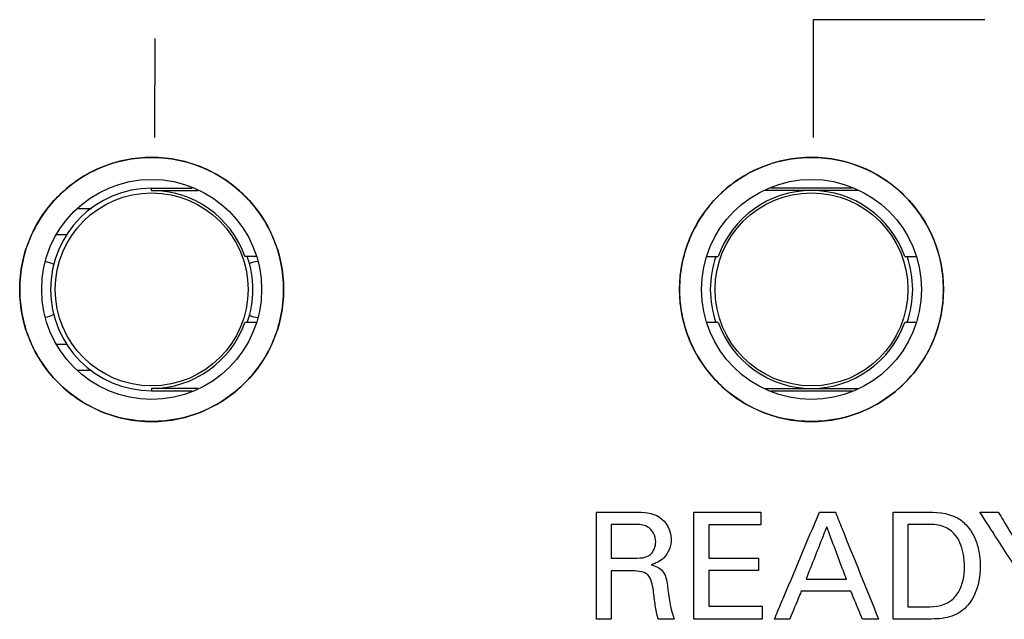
# Model space of a CAD drawing. Header units: inches. Extents: x 0 to 34, y 0 to 22.
# Tile 42 of 86: x 11.548 to 11.828, y 12.693 to 12.864. Entities that reach past the tile are written whole.
import ezdxf

# ---------------------------------------------------------------- set-up
doc = ezdxf.new("R2010")
doc.units = ezdxf.units.IN
doc.header["$LTSCALE"] = 1.87
doc.header["$MEASUREMENT"] = 0
doc.layers.get('0').update_dxf_attribs({"linetype": 'CONTINUOUS'})
doc.layers.add('COSMETIC', color=7, linetype='CONTINUOUS')
doc.layers.add('DATUMCURVES', color=7, linetype='CONTINUOUS')

msp = doc.modelspace()

# ---------------------------------------------------------------- linework, layer by layer
at = {"color": 7, "linetype": 'CONTINUOUS'}
for p, q in [((11.5852962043, 12.8159081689), (11.5968492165, 12.8159081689)), ((11.5852962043, 12.815253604), (11.5852962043, 12.8159081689)), ((11.5852962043, 12.815253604), (11.59842963, 12.815253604)), ((11.78592963, 12.815253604), (11.7596627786, 12.815253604)), ((11.7843492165, 12.8159081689), (11.7612431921, 12.8159081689)), ((11.5611372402, 12.8026581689), (11.5581812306, 12.8026581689)), ((11.6149605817, 12.796503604), (11.6117917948, 12.796503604)), ((11.7431318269, 12.796503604), (11.7463006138, 12.796503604)), ((11.7992917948, 12.796503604), (11.8024605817, 12.796503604)), ((11.6149605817, 12.7778127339), (11.6117917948, 12.7778127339)), ((11.7463006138, 12.7778127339), (11.7431318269, 12.7778127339)), ((11.8024605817, 12.7778127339), (11.7992917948, 12.7778127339)), ((11.5581812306, 12.7716581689), (11.5611372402, 12.7716581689)), ((11.59842963, 12.7590627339), (11.5852962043, 12.7590627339)), ((11.5852962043, 12.7590627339), (11.5852962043, 12.7584081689)), ((11.5852962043, 12.7584081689), (11.5968492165, 12.7584081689)), ((11.7596627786, 12.7590627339), (11.78592963, 12.7590627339)), ((11.7612431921, 12.7584081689), (11.7843492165, 12.7584081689))]:
    msp.add_line(p, q, dxfattribs=at)
for centre, radius in [((11.5852962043, 12.7871581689), 0.0375), ((11.7727962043, 12.7871581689), 0.0375), ((11.5852962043, 12.7871581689), 0.03125), ((11.7727962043, 12.7871581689), 0.03125), ((11.5852962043, 12.7871581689), 0.0273972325), ((11.7727962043, 12.7871581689), 0.0273972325)]:
    msp.add_circle(centre, radius, dxfattribs=at)
for centre, radius, start, end in [((11.5852962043, 12.7871581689), 0.02875, 90, 270), ((11.5852962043, 12.7871581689), 0.0280954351, 19.4285929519, 90), ((11.7727962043, 12.7871581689), 0.0280954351, 19.4285929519, 160.5714070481), ((11.5537962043, 12.7871581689), 0.008, 62.0317883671, 80.7186727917), ((11.5852962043, 12.7871581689), 0.02875, 341.0101988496, 18.9901762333), ((11.6162962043, 12.7871581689), 0.008, 95.737708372, 113.8163210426), ((11.7727962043, 12.7871581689), 0.02875, 161.0098237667, 198.9898011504), ((11.7727962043, 12.7871581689), 0.02875, 341.0101988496, 18.9901762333), ((11.5537962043, 12.7871581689), 0.008, 279.2813272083, 297.9682116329), ((11.6162962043, 12.7871581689), 0.008, 246.182804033, 264.262291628), ((11.5852962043, 12.7871581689), 0.0280954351, 270, 340.5714070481), ((11.7727962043, 12.7871581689), 0.0280954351, 199.4285929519, 340.5714070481)]:
    msp.add_arc(centre, radius, start, end, dxfattribs=at)
at = {"layer": 'COSMETIC', "color": 4, "linetype": 'CONTINUOUS'}
for p, q in [((11.5643756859, 12.8101581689), (11.5682227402, 12.8101581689)), ((11.5682227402, 12.7641581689), (11.5643756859, 12.7641581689))]:
    msp.add_line(p, q, dxfattribs=at)
at = {"layer": 'DATUMCURVES', "color": 40, "linetype": 'CONTINUOUS'}
for points, knots in [([(11.8220778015, 12.8637501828, -0.0819490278), (11.8195374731, 12.8637501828, -0.0819490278), (11.8032793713, 12.8637501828, -0.0819490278), (11.7870212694, 12.8637501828, -0.0819490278), (11.773303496, 12.8637501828, -0.0819490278)], [0, 0, 0, 0, 0.15625, 1, 1, 1, 1]), ([(11.773303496, 12.8637501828, -0.0819490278), (11.773303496, 12.8620082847, -0.0819490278), (11.773303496, 12.8508601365, -0.0819490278), (11.773303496, 12.8397119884, -0.0819490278), (11.773303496, 12.8303057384, -0.0819490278)], [0, 0, 0, 0, 0.15625, 1, 1, 1, 1]), ([(11.5737206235, 12.8228293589, -0.0819490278), (11.5726946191, 12.8224964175, -0.0819490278), (11.5690110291, 12.8211189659, -0.0819490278), (11.5656089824, 12.8191924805, -0.0819490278), (11.5633277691, 12.8175411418, -0.0819490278)], [0, 0, 0, 0, 0.2729801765, 1, 1, 1, 1]), ([(11.5853532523, 12.8246501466, -0.0819490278), (11.5827826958, 12.8246537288, -0.0819490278), (11.5787799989, 12.8242451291, -0.0819490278), (11.5750288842, 12.8232538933, -0.0819490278), (11.5737206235, 12.8228293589, -0.0819490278)], [0, 0, 0, 0, 0.6423670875, 1, 1, 1, 1]), ([(11.6073947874, 12.8174507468, -0.0819490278), (11.6050795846, 12.8191414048, -0.0819490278), (11.6004546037, 12.8217738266, -0.0819490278), (11.5929755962, 12.8241207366, -0.0819490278), (11.5878887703, 12.8246466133, -0.0819490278), (11.5853532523, 12.8246501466, -0.0819490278)], [0, 0, 0, 0, 0.3741997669, 0.6881483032, 1, 1, 1, 1]), ([(11.7612205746, 12.8228293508, -0.0819490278), (11.7601945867, 12.8224964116, -0.0819490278), (11.7565110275, 12.8211189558, -0.0819490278), (11.7531090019, 12.8191924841, -0.0819490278), (11.7508277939, 12.8175411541, -0.0819490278)], [0, 0, 0, 0, 0.2729779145, 1, 1, 1, 1]), ([(11.7728532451, 12.8246501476, -0.0819490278), (11.7702827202, 12.8246536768, -0.0819490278), (11.7662799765, 12.8242451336, -0.0819490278), (11.7625288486, 12.8232538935, -0.0819490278), (11.7612205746, 12.8228293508, -0.0819490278)], [0, 0, 0, 0, 0.6423642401, 1, 1, 1, 1]), ([(11.7948799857, 12.8174653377, -0.0819490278), (11.7925699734, 12.8191496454, -0.0819490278), (11.7879506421, 12.8217763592, -0.0819490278), (11.7804779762, 12.8241207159, -0.0819490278), (11.7753895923, 12.8246466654, -0.0819490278), (11.7728532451, 12.8246501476, -0.0819490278)], [0, 0, 0, 0, 0.3735249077, 0.6878115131, 1, 1, 1, 1]), ([(11.5633277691, 12.8175411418, -0.0819490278), (11.5617115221, 12.816371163, -0.0819490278), (11.5587162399, 12.8138172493, -0.0819490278), (11.5561554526, 12.810828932, -0.0819490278), (11.5550122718, 12.8092655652, -0.0819490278)], [0, 0, 0, 0, 0.5073966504, 1, 1, 1, 1]), ([(11.6156615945, 12.8091620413, -0.0819490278), (11.6144982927, 12.8107639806, -0.0819490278), (11.6119472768, 12.8137505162, -0.0819490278), (11.6089644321, 12.8163045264, -0.0819490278), (11.6073947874, 12.8174507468, -0.0819490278)], [0, 0, 0, 0, 0.5045581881, 1, 1, 1, 1]), ([(11.7508277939, 12.8175411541, -0.0819490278), (11.7492115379, 12.8163711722, -0.0819490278), (11.7462162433, 12.8138172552, -0.0819490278), (11.7436554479, 12.8108289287, -0.0819490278), (11.7425122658, 12.8092655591, -0.0819490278)], [0, 0, 0, 0, 0.5073974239, 1, 1, 1, 1]), ([(11.8031483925, 12.8091885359, -0.0819490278), (11.80199007, 12.8107805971, -0.0819490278), (11.7994393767, 12.8137638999, -0.0819490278), (11.796457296, 12.8163152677, -0.0819490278), (11.7948799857, 12.8174653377, -0.0819490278)], [0, 0, 0, 0, 0.5021169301, 1, 1, 1, 1]), ([(11.7507324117, 12.7568311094, -0.0819490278), (11.7530400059, 12.7551493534, -0.0819490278), (11.7576568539, 12.7525247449, -0.0819490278), (11.7651416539, 12.7501762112, -0.0819490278), (11.7728020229, 12.7493892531, -0.0819490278), (11.7804622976, 12.7501762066, -0.0819490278), (11.7898565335, 12.7531239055, -0.0819490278), (11.7999693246, 12.7599855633, -0.0819490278), (11.8054615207, 12.7680767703, -0.0819490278), (11.8073587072, 12.7725567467, -0.0819490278)], [0, 0, 0, 0, 0.1292020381, 0.2380545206, 0.3469070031, 0.455755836, 0.5646046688, 0.7823023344, 1, 1, 1, 1]), ([(11.5549368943, 12.7651423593, -0.0819490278), (11.5560999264, 12.7635401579, -0.0819490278), (11.5586582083, 12.7605440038, -0.0819490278), (11.5616517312, 12.7579830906, -0.0819490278), (11.5632324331, 12.7568310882, -0.0819490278)], [0, 0, 0, 0, 0.5030203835, 1, 1, 1, 1]), ([(11.6073420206, 12.7568137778, -0.0819490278), (11.6089313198, 12.757970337, -0.0819490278), (11.6119222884, 12.7605272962, -0.0819490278), (11.6144797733, 12.7635185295, -0.0819490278), (11.6156364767, 12.7651078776, -0.0819490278)], [0, 0, 0, 0, 0.5000304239, 1, 1, 1, 1]), ([(11.7424368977, 12.7651423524, -0.0819490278), (11.7435999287, 12.763540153, -0.0819490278), (11.7461582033, 12.7605440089, -0.0819490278), (11.749151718, 12.7579831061, -0.0819490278), (11.7507324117, 12.7568311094, -0.0819490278)], [0, 0, 0, 0, 0.5030213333, 1, 1, 1, 1]), ([(11.5632324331, 12.7568310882, -0.0819490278), (11.5655400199, 12.7551493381, -0.0819490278), (11.5701568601, 12.752524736, -0.0819490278), (11.5776416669, 12.7501762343, -0.0819490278), (11.5853011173, 12.7493892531, -0.0819490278), (11.5929599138, 12.7501761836, -0.0819490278), (11.600433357, 12.7525217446, -0.0819490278), (11.6050413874, 12.7551395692, -0.0819490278), (11.6073420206, 12.7568137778, -0.0819490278)], [0, 0, 0, 0, 0.1863731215, 0.343392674, 0.5004122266, 0.6573738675, 0.8143355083, 1, 1, 1, 1]), ([(11.7117396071, 12.7239383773, -0.0819490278), (11.7123051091, 12.7239383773, -0.0819490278), (11.7159243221, 12.7239383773, -0.0819490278), (11.719543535, 12.7239383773, -0.0819490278), (11.722597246, 12.7239383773, -0.0819490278)], [0, 0, 0, 0, 0.15625, 1, 1, 1, 1]), ([(11.7117396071, 12.6935668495, -0.0819490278), (11.7117396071, 12.6951486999, -0.0819490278), (11.7117396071, 12.7052725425, -0.0819490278), (11.7117396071, 12.7153963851, -0.0819490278), (11.7117396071, 12.7239383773, -0.0819490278)], [0, 0, 0, 0, 0.15625, 1, 1, 1, 1]), ([(11.722597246, 12.7239383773, -0.0819490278), (11.7249738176, 12.7239383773, -0.0819490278), (11.7301860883, 12.7236975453, -0.0819490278), (11.7339816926, 12.7167466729, -0.0819490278), (11.7316228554, 12.7109047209, -0.0819490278), (11.7285366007, 12.7093193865, -0.0819490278), (11.727222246, 12.7089647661, -0.0819490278)], [0, 0, 0, 0, 0.296464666, 0.5891119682, 0.830178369, 1, 1, 1, 1]), ([(11.7393882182, 12.7239383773, -0.0819490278), (11.7403807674, 12.7239383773, -0.0819490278), (11.7467330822, 12.7239383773, -0.0819490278), (11.753085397, 12.7239383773, -0.0819490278), (11.7584451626, 12.7239383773, -0.0819490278)], [0, 0, 0, 0, 0.15625, 1, 1, 1, 1]), ([(11.7393882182, 12.6935668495, -0.0819490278), (11.7393882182, 12.6951486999, -0.0819490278), (11.7393882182, 12.7052725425, -0.0819490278), (11.7393882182, 12.7153963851, -0.0819490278), (11.7393882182, 12.7239383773, -0.0819490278)], [0, 0, 0, 0, 0.15625, 1, 1, 1, 1]), ([(11.7584451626, 12.7239383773, -0.0819490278), (11.7584451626, 12.7237522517, -0.0819490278), (11.7584451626, 12.722561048, -0.0819490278), (11.7584451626, 12.7213698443, -0.0819490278), (11.7584451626, 12.7203647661, -0.0819490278)], [0, 0, 0, 0, 0.15625, 1, 1, 1, 1]), ([(11.7622764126, 12.6935668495, -0.0819490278), (11.7629425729, 12.6951486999, -0.0819490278), (11.7672059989, 12.7052725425, -0.0819490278), (11.7714694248, 12.7153963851, -0.0819490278), (11.7750666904, 12.7239383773, -0.0819490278)], [0, 0, 0, 0, 0.15625, 1, 1, 1, 1]), ([(11.7750666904, 12.7239383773, -0.0819490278), (11.7753012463, 12.7239383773, -0.0819490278), (11.7768024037, 12.7239383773, -0.0819490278), (11.7783035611, 12.7239383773, -0.0819490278), (11.7795701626, 12.7239383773, -0.0819490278)], [0, 0, 0, 0, 0.15625, 1, 1, 1, 1]), ([(11.7795701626, 12.7239383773, -0.0819490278), (11.7802098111, 12.7223565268, -0.0819490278), (11.7843035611, 12.7122326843, -0.0819490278), (11.7883973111, 12.7021088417, -0.0819490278), (11.7918514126, 12.6935668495, -0.0819490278)], [0, 0, 0, 0, 0.15625, 1, 1, 1, 1]), ([(11.7959812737, 12.7239383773, -0.0819490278), (11.7964393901, 12.7239383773, -0.0819490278), (11.7993713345, 12.7239383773, -0.0819490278), (11.802303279, 12.7239383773, -0.0819490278), (11.8047771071, 12.7239383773, -0.0819490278)], [0, 0, 0, 0, 0.15625, 1, 1, 1, 1]), ([(11.7959812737, 12.6935668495, -0.0819490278), (11.7959812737, 12.6951486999, -0.0819490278), (11.7959812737, 12.7052725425, -0.0819490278), (11.7959812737, 12.7153963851, -0.0819490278), (11.7959812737, 12.7239383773, -0.0819490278)], [0, 0, 0, 0, 0.15625, 1, 1, 1, 1]), ([(11.8047771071, 12.7239383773, -0.0819490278), (11.807986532, 12.7239383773, -0.0819490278), (11.8127597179, 12.7238096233, -0.0819490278), (11.8162443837, 12.7208943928, -0.0819490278), (11.8170180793, 12.719984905, -0.0819490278)], [0, 0, 0, 0, 0.7288379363, 1, 1, 1, 1]), ([(11.8325076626, 12.7055126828, -0.0819490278), (11.8318895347, 12.7064723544, -0.0819490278), (11.8279335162, 12.7126142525, -0.0819490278), (11.8239774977, 12.7187561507, -0.0819490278), (11.8206396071, 12.7239383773, -0.0819490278)], [0, 0, 0, 0, 0.15625, 1, 1, 1, 1]), ([(11.8206396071, 12.7239383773, -0.0819490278), (11.8209115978, 12.7239383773, -0.0819490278), (11.8226523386, 12.7239383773, -0.0819490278), (11.8243930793, 12.7239383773, -0.0819490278), (11.8258618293, 12.7239383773, -0.0819490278)], [0, 0, 0, 0, 0.15625, 1, 1, 1, 1]), ([(11.8258618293, 12.7239383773, -0.0819490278), (11.8263284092, 12.7231627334, -0.0819490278), (11.8293145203, 12.7181986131, -0.0819490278), (11.8323006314, 12.7132344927, -0.0819490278), (11.8348201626, 12.7090460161, -0.0819490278)], [0, 0, 0, 0, 0.15625, 1, 1, 1, 1]), ([(11.7224680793, 12.7204057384, -0.0819490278), (11.7221219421, 12.7204057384, -0.0819490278), (11.7199066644, 12.7204057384, -0.0819490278), (11.7176913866, 12.7204057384, -0.0819490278), (11.715822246, 12.7204057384, -0.0819490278)], [0, 0, 0, 0, 0.15625, 1, 1, 1, 1]), ([(11.715822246, 12.7204057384, -0.0819490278), (11.715822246, 12.7199084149, -0.0819490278), (11.715822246, 12.7167255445, -0.0819490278), (11.715822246, 12.7135426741, -0.0819490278), (11.715822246, 12.7108571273, -0.0819490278)], [0, 0, 0, 0, 0.15625, 1, 1, 1, 1]), ([(11.7285243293, 12.7154855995, -0.0819490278), (11.7285243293, 12.7171281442, -0.0819490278), (11.7268328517, 12.7203846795, -0.0819490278), (11.7237048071, 12.7204057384, -0.0819490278), (11.7224680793, 12.7204057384, -0.0819490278)], [0, 0, 0, 0, 0.5704721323, 1, 1, 1, 1]), ([(11.7584451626, 12.7203647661, -0.0819490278), (11.7576716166, 12.7203647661, -0.0819490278), (11.7527209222, 12.7203647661, -0.0819490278), (11.7477702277, 12.7203647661, -0.0819490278), (11.7435930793, 12.7203647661, -0.0819490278)], [0, 0, 0, 0, 0.15625, 1, 1, 1, 1]), ([(11.7435930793, 12.7203647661, -0.0819490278), (11.7435930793, 12.7198716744, -0.0819490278), (11.7435930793, 12.7167158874, -0.0819490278), (11.7435930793, 12.7135601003, -0.0819490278), (11.7435930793, 12.710897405, -0.0819490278)], [0, 0, 0, 0, 0.15625, 1, 1, 1, 1]), ([(11.777128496, 12.7197744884, -0.0819490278), (11.7768218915, 12.7189988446, -0.0819490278), (11.774859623, 12.7140347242, -0.0819490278), (11.7728973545, 12.7090706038, -0.0819490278), (11.7712416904, 12.7048821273, -0.0819490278)], [0, 0, 0, 0, 0.15625, 1, 1, 1, 1]), ([(11.7827236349, 12.7048821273, -0.0819490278), (11.7824322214, 12.7056577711, -0.0819490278), (11.7805671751, 12.7106218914, -0.0819490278), (11.7787021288, 12.7155860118, -0.0819490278), (11.777128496, 12.7197744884, -0.0819490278)], [0, 0, 0, 0, 0.15625, 1, 1, 1, 1]), ([(11.8052389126, 12.7204494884, -0.0819490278), (11.8049761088, 12.7204494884, -0.0819490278), (11.8032941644, 12.7204494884, -0.0819490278), (11.8016122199, 12.7204494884, -0.0819490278), (11.8001930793, 12.7204494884, -0.0819490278)], [0, 0, 0, 0, 0.15625, 1, 1, 1, 1]), ([(11.8001930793, 12.7204494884, -0.0819490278), (11.8001930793, 12.7192289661, -0.0819490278), (11.8001930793, 12.7114176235, -0.0819490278), (11.8001930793, 12.7036062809, -0.0819490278), (11.8001930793, 12.6970154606, -0.0819490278)], [0, 0, 0, 0, 0.15625, 1, 1, 1, 1]), ([(11.8170180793, 12.719984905, -0.0819490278), (11.8183358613, 12.7184414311, -0.0819490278), (11.8202635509, 12.7146750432, -0.0819490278), (11.8211110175, 12.7078475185, -0.0819490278), (11.819938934, 12.7011158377, -0.0819490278), (11.8160930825, 12.6956367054, -0.0819490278), (11.8104821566, 12.6934313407, -0.0819490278), (11.8065771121, 12.6935668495, -0.0819490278), (11.8045264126, 12.6935668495, -0.0819490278)], [0, 0, 0, 0, 0.161590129, 0.325653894, 0.5422621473, 0.6909400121, 0.8367217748, 1, 1, 1, 1]), ([(11.8162590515, 12.7083342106, -0.0819490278), (11.8162590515, 12.7096659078, -0.0819490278), (11.8159420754, 12.7129863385, -0.0819490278), (11.8142067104, 12.7176465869, -0.0819490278), (11.8098002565, 12.7203942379, -0.0819490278), (11.8068158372, 12.7204494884, -0.0819490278), (11.8052389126, 12.7204494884, -0.0819490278)], [0, 0, 0, 0, 0.2128824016, 0.5352719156, 0.7479160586, 1, 1, 1, 1]), ([(11.7264694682, 12.7115279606, -0.0819490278), (11.7266704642, 12.711644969, -0.0819490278), (11.7279121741, 12.7125272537, -0.0819490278), (11.7285243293, 12.7142021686, -0.0819490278), (11.7285243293, 12.7154855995, -0.0819490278)], [0, 0, 0, 0, 0.1534120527, 1, 1, 1, 1]), ([(11.715822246, 12.7108571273, -0.0819490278), (11.7161683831, 12.7108571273, -0.0819490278), (11.7183836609, 12.7108571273, -0.0819490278), (11.7205989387, 12.7108571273, -0.0819490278), (11.7224680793, 12.7108571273, -0.0819490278)], [0, 0, 0, 0, 0.15625, 1, 1, 1, 1]), ([(11.7224680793, 12.7108571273, -0.0819490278), (11.7226879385, 12.7108571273, -0.0819490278), (11.7240340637, 12.7108865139, -0.0819490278), (11.7254909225, 12.7109519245, -0.0819490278), (11.7264694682, 12.7115279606, -0.0819490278)], [0, 0, 0, 0, 0.1622142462, 1, 1, 1, 1]), ([(11.7435930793, 12.710897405, -0.0819490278), (11.7443295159, 12.710897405, -0.0819490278), (11.7490427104, 12.710897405, -0.0819490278), (11.7537559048, 12.710897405, -0.0819490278), (11.7577326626, 12.710897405, -0.0819490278)], [0, 0, 0, 0, 0.15625, 1, 1, 1, 1]), ([(11.7577326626, 12.710897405, -0.0819490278), (11.7577326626, 12.7107133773, -0.0819490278), (11.7577326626, 12.7095355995, -0.0819490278), (11.7577326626, 12.7083578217, -0.0819490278), (11.7577326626, 12.7073640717, -0.0819490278)], [0, 0, 0, 0, 0.15625, 1, 1, 1, 1]), ([(11.727222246, 12.7089647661, -0.0819490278), (11.7284168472, 12.7086520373, -0.0819490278), (11.7311229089, 12.7074596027, -0.0819490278), (11.7316936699, 12.7045366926, -0.0819490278), (11.7318541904, 12.7031154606, -0.0819490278)], [0, 0, 0, 0, 0.4633391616, 1, 1, 1, 1]), ([(11.8122646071, 12.6987008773, -0.0819490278), (11.8131593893, 12.6993714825, -0.0819490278), (11.8156217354, 12.7020972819, -0.0819490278), (11.8162590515, 12.7058808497, -0.0819490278), (11.8162590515, 12.7083342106, -0.0819490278)], [0, 0, 0, 0, 0.3130822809, 1, 1, 1, 1]), ([(11.7212069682, 12.7072793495, -0.0819490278), (11.7209311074, 12.7072793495, -0.0819490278), (11.7191655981, 12.7072793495, -0.0819490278), (11.7174000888, 12.7072793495, -0.0819490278), (11.7159104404, 12.7072793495, -0.0819490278)], [0, 0, 0, 0, 0.15625, 1, 1, 1, 1]), ([(11.7159104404, 12.7072793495, -0.0819490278), (11.7159104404, 12.7065651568, -0.0819490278), (11.7159104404, 12.7019943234, -0.0819490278), (11.7159104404, 12.6974234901, -0.0819490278), (11.7159104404, 12.6935668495, -0.0819490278)], [0, 0, 0, 0, 0.15625, 1, 1, 1, 1]), ([(11.7292430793, 12.6935668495, -0.0819490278), (11.7288225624, 12.6948301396, -0.0819490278), (11.7283622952, 12.6975676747, -0.0819490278), (11.7278714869, 12.7016621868, -0.0819490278), (11.7270334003, 12.7070906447, -0.0819490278), (11.7229340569, 12.7072793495, -0.0819490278), (11.7212069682, 12.7072793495, -0.0819490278)], [0, 0, 0, 0, 0.2205166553, 0.4505772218, 0.7139552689, 1, 1, 1, 1]), ([(11.7577326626, 12.7073640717, -0.0819490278), (11.756996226, 12.7073640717, -0.0819490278), (11.7522830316, 12.7073640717, -0.0819490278), (11.7475698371, 12.7073640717, -0.0819490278), (11.7435930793, 12.7073640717, -0.0819490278)], [0, 0, 0, 0, 0.15625, 1, 1, 1, 1]), ([(11.7435930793, 12.7073640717, -0.0819490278), (11.7435930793, 12.7068383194, -0.0819490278), (11.7435930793, 12.7034735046, -0.0819490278), (11.7435930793, 12.7001086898, -0.0819490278), (11.7435930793, 12.6972696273, -0.0819490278)], [0, 0, 0, 0, 0.15625, 1, 1, 1, 1]), ([(11.7712416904, 12.7048821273, -0.0819490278), (11.7718397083, 12.7048821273, -0.0819490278), (11.7756670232, 12.7048821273, -0.0819490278), (11.779494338, 12.7048821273, -0.0819490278), (11.7827236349, 12.7048821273, -0.0819490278)], [0, 0, 0, 0, 0.15625, 1, 1, 1, 1]), ([(11.7698923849, 12.7014744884, -0.0819490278), (11.7697214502, 12.7010626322, -0.0819490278), (11.7686274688, 12.6984267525, -0.0819490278), (11.7675334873, 12.6957908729, -0.0819490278), (11.7666104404, 12.6935668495, -0.0819490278)], [0, 0, 0, 0, 0.15625, 1, 1, 1, 1]), ([(11.783984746, 12.7014744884, -0.0819490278), (11.7832507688, 12.7014744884, -0.0819490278), (11.7785533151, 12.7014744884, -0.0819490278), (11.7738558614, 12.7014744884, -0.0819490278), (11.7698923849, 12.7014744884, -0.0819490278)], [0, 0, 0, 0, 0.15625, 1, 1, 1, 1]), ([(11.7872673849, 12.6935668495, -0.0819490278), (11.7870964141, 12.6939787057, -0.0819490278), (11.7860022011, 12.6966145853, -0.0819490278), (11.7849079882, 12.6992504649, -0.0819490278), (11.783984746, 12.7014744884, -0.0819490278)], [0, 0, 0, 0, 0.15625, 1, 1, 1, 1]), ([(11.7435930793, 12.6972696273, -0.0819490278), (11.7443842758, 12.6972696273, -0.0819490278), (11.7494479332, 12.6972696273, -0.0819490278), (11.7545115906, 12.6972696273, -0.0819490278), (11.7587840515, 12.6972696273, -0.0819490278)], [0, 0, 0, 0, 0.15625, 1, 1, 1, 1]), ([(11.7587840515, 12.6972696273, -0.0819490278), (11.7587840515, 12.6970767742, -0.0819490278), (11.7587840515, 12.695842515, -0.0819490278), (11.7587840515, 12.6946082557, -0.0819490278), (11.7587840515, 12.6935668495, -0.0819490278)], [0, 0, 0, 0, 0.15625, 1, 1, 1, 1]), ([(11.8001930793, 12.6970154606, -0.0819490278), (11.8004078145, 12.6970154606, -0.0819490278), (11.8017821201, 12.6970154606, -0.0819490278), (11.8031564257, 12.6970154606, -0.0819490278), (11.804315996, 12.6970154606, -0.0819490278)], [0, 0, 0, 0, 0.15625, 1, 1, 1, 1]), ([(11.7159104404, 12.6935668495, -0.0819490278), (11.7156932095, 12.6935668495, -0.0819490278), (11.7143029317, 12.6935668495, -0.0819490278), (11.712912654, 12.6935668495, -0.0819490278), (11.7117396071, 12.6935668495, -0.0819490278)], [0, 0, 0, 0, 0.15625, 1, 1, 1, 1]), ([(11.7337458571, 12.6935668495, -0.0819490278), (11.7335113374, 12.6935668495, -0.0819490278), (11.7320104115, 12.6935668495, -0.0819490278), (11.7305094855, 12.6935668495, -0.0819490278), (11.7292430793, 12.6935668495, -0.0819490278)], [0, 0, 0, 0, 0.15625, 1, 1, 1, 1]), ([(11.7587840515, 12.6935668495, -0.0819490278), (11.7577738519, 12.6935668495, -0.0819490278), (11.7513085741, 12.6935668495, -0.0819490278), (11.7448432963, 12.6935668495, -0.0819490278), (11.7393882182, 12.6935668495, -0.0819490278)], [0, 0, 0, 0, 0.15625, 1, 1, 1, 1]), ([(11.7666104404, 12.6935668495, -0.0819490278), (11.7663847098, 12.6935668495, -0.0819490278), (11.7649400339, 12.6935668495, -0.0819490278), (11.7634953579, 12.6935668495, -0.0819490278), (11.7622764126, 12.6935668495, -0.0819490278)], [0, 0, 0, 0, 0.15625, 1, 1, 1, 1]), ([(11.7918514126, 12.6935668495, -0.0819490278), (11.7916126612, 12.6935668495, -0.0819490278), (11.7900846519, 12.6935668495, -0.0819490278), (11.7885566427, 12.6935668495, -0.0819490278), (11.7872673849, 12.6935668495, -0.0819490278)], [0, 0, 0, 0, 0.15625, 1, 1, 1, 1]), ([(11.8045264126, 12.6935668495, -0.0819490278), (11.8040813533, 12.6935668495, -0.0819490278), (11.8012329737, 12.6935668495, -0.0819490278), (11.7983845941, 12.6935668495, -0.0819490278), (11.7959812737, 12.6935668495, -0.0819490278)], [0, 0, 0, 0, 0.15625, 1, 1, 1, 1])]:
    msp.add_open_spline(points, degree=3, knots=knots, dxfattribs=at)
for points in [[(11.5862375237, 12.8302925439, -0.0819490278), (11.5862421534, 12.839667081, -0.0819490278), (11.586246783, 12.849041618, -0.0819490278), (11.5862514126, 12.858416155, -0.0819490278)], [(11.5550122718, 12.8092655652, -0.0819490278), (11.5533159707, 12.8069457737, -0.0819490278), (11.5518800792, 12.8044249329, -0.0819490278), (11.5507465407, 12.8017491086, -0.0819490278)], [(11.6198524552, 12.8017491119, -0.0819490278), (11.6187359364, 12.8043851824, -0.0819490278), (11.6173254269, 12.8068708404, -0.0819490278), (11.6156615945, 12.8091620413, -0.0819490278)], [(11.7425122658, 12.8092655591, -0.0819490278), (11.740815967, 12.8069457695, -0.0819490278), (11.7393800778, 12.8044249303, -0.0819490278), (11.7382465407, 12.8017491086, -0.0819490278)], [(11.8073587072, 12.8017491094, -0.0819490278), (11.8062378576, 12.8043953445, -0.0819490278), (11.8048207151, 12.8068900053, -0.0819490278), (11.8031483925, 12.8091885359, -0.0819490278)], [(11.5507465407, 12.8017491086, -0.0819490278), (11.5497978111, 12.7995095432, -0.0819490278), (11.5490608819, 12.7971614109, -0.0819490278), (11.5485612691, 12.7947108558, -0.0819490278)], [(11.6227979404, 12.7871543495, -0.0819490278), (11.6227979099, 12.7897073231, -0.0819490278), (11.6222737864, 12.7948132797, -0.0819490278), (11.6208010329, 12.7995095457, -0.0819490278), (11.6198524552, 12.8017491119, -0.0819490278)], [(11.7382465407, 12.8017491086, -0.0819490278), (11.7372978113, 12.799509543, -0.0819490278), (11.736560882, 12.7971614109, -0.0819490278), (11.7360612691, 12.7947108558, -0.0819490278)], [(11.8103041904, 12.7871543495, -0.0819490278), (11.8103041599, 12.7897073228, -0.0819490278), (11.8097800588, 12.794813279, -0.0819490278), (11.8083073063, 12.7995095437, -0.0819490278), (11.8073587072, 12.8017491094, -0.0819490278)], [(11.5485612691, 12.7947108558, -0.0819490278), (11.5480634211, 12.7922689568, -0.0819490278), (11.5478012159, 12.7897253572, -0.0819490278), (11.5477993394, 12.7871814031, -0.0819490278)], [(11.7360612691, 12.7947108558, -0.0819490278), (11.7355634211, 12.7922689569, -0.0819490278), (11.7353012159, 12.7897253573, -0.0819490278), (11.7352993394, 12.7871814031, -0.0819490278)], [(11.5477993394, 12.7871814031, -0.0819490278), (11.5477989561, 12.7866616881, -0.0819490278), (11.5478094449, 12.7861419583, -0.0819490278), (11.5478305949, 12.7856230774, -0.0819490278)], [(11.6198524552, 12.7725567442, -0.0819490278), (11.6208010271, 12.7747967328, -0.0819490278), (11.6222737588, 12.7794938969, -0.0819490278), (11.622797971, 12.7846008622, -0.0819490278), (11.6227979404, 12.7871543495, -0.0819490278)], [(11.7352993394, 12.7871814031, -0.0819490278), (11.7352989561, 12.7866616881, -0.0819490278), (11.7353094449, 12.7861419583, -0.0819490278), (11.7353305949, 12.7856230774, -0.0819490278)], [(11.8073587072, 12.7725567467, -0.0819490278), (11.8083073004, 12.7747967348, -0.0819490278), (11.8097800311, 12.7794938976, -0.0819490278), (11.810304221, 12.7846008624, -0.0819490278), (11.8103041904, 12.7871543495, -0.0819490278)], [(11.5478305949, 12.7856230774, -0.0819490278), (11.5479137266, 12.7835835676, -0.0819490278), (11.5481615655, 12.7815571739, -0.0819490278), (11.5485612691, 12.7795963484, -0.0819490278)], [(11.7353305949, 12.7856230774, -0.0819490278), (11.7354137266, 12.7835835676, -0.0819490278), (11.7356615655, 12.7815571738, -0.0819490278), (11.7360612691, 12.7795963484, -0.0819490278)], [(11.5485612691, 12.7795963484, -0.0819490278), (11.5490608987, 12.7771453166, -0.0819490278), (11.549797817, 12.7747967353, -0.0819490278), (11.5507465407, 12.7725567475, -0.0819490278)], [(11.7360612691, 12.7795963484, -0.0819490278), (11.7365608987, 12.7771453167, -0.0819490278), (11.7372978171, 12.7747967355, -0.0819490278), (11.7382465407, 12.7725567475, -0.0819490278)], [(11.5507465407, 12.7725567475, -0.0819490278), (11.5518632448, 12.7699201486, -0.0819490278), (11.5532733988, 12.7674340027, -0.0819490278), (11.5549368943, 12.7651423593, -0.0819490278)], [(11.6156364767, 12.7651078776, -0.0819490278), (11.6173112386, 12.767409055, -0.0819490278), (11.6187303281, 12.7699069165, -0.0819490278), (11.6198524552, 12.7725567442, -0.0819490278)], [(11.7382465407, 12.7725567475, -0.0819490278), (11.7393632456, 12.7699201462, -0.0819490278), (11.7407734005, 12.7674339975, -0.0819490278), (11.7424368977, 12.7651423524, -0.0819490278)], [(11.7318541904, 12.7031154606, -0.0819490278), (11.7322330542, 12.6998929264, -0.0819490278), (11.7326729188, 12.6966290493, -0.0819490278), (11.7337458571, 12.6935668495, -0.0819490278)], [(11.804315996, 12.6970154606, -0.0819490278), (11.8070244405, 12.6970154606, -0.0819490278), (11.8100980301, 12.6970755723, -0.0819490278), (11.8122646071, 12.6987008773, -0.0819490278)]]:
    msp.add_open_spline(points, degree=3, dxfattribs=at)

doc.saveas('drawing.dxf')
